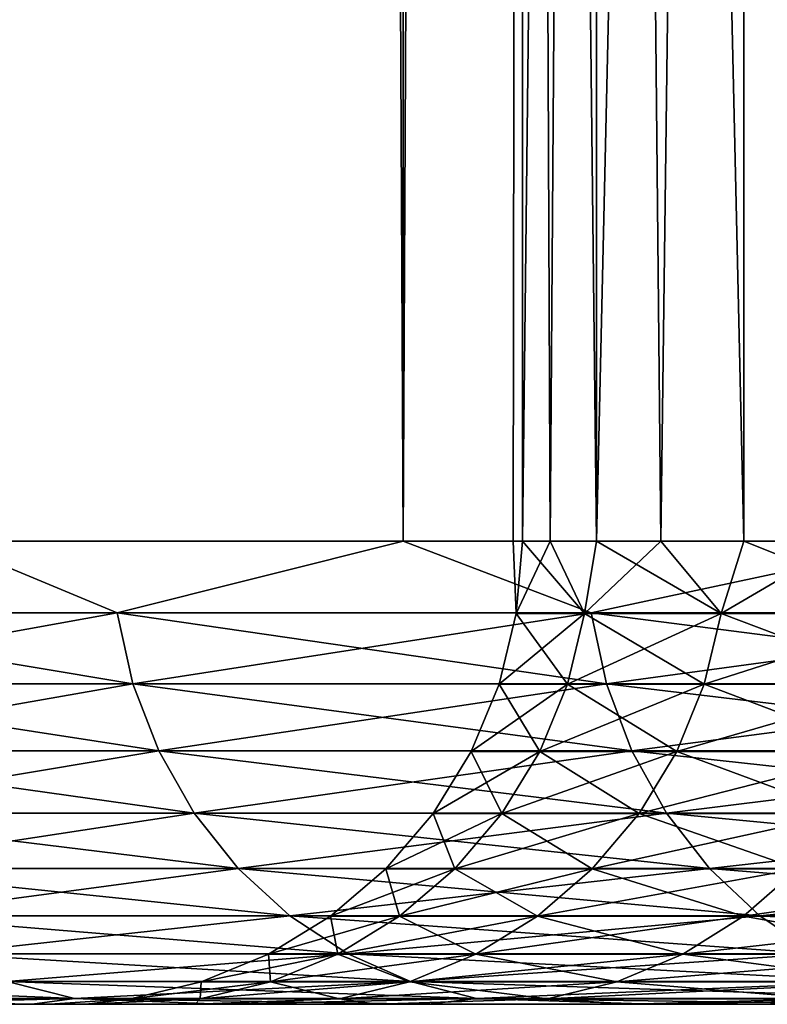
# Model space of a CAD drawing. Header units: metres. Extents: x -30 to 30, y -76 to 64.
# Tile 22 of 256: x -21.532 to -20.726, y -54.5 to -53.437. Entities that reach past the tile are written whole.
import ezdxf

# ---------------------------------------------------------------- set-up
doc = ezdxf.new("R2010")
doc.units = ezdxf.units.M
doc.layers.add('solid_508511', color=7, linetype='CONTINUOUS')

msp = doc.modelspace()

# ---------------------------------------------------------------- linework, layer by layer
at = {"layer": 'solid_508511'}
for points in [[(-21.612926, -54, -7.866474), (-21.612942, 57.5, -7.866432), (-21.118973, 57.5, -9.109824)], [(-21.118967, -54, 9.109844), (-21.118973, 57.5, 9.109824), (-21.612942, 57.5, 7.866432)], [(-21.612926, -54, 7.866474), (-21.118967, -54, 9.109844), (-21.612942, 57.5, 7.866432)], [(-21.118967, -54, -9.109844), (-21.612926, -54, -7.866474), (-21.118973, 57.5, -9.109824)], [(-21.118967, -54, -9.109844), (-21.118973, 57.5, -9.109824), (-20.553535, 57.5, -10.32241)], [(-20.553547, -54, 10.32239), (-20.553535, 57.5, 10.32241), (-21.118973, 57.5, 9.109824)], [(-21.118967, -54, 9.109844), (-20.553547, -54, 10.32239), (-21.118973, 57.5, 9.109824)], [(-20.553547, -54, -10.32239), (-21.118967, -54, -9.109844), (-20.553535, 57.5, -10.32241)], [(-21, -54, 0), (-20.990051, -47, -0.646235), (-20.990051, -47, 0.646235)], [(-21, -54, 0), (-20.99004, -54, -0.646696), (-20.990051, -47, -0.646235)], [(-20.99004, -54, 0.646696), (-21, -54, 0), (-20.990051, -47, 0.646235)], [(-20.910418, -54, -1.937636), (-20.910406, -47, -1.937678), (-20.990051, -47, -0.646235)], [(-20.960171, -54, -1.292779), (-20.910418, -54, -1.937636), (-20.990051, -47, -0.646235)], [(-20.99004, -54, -0.646696), (-20.960171, -54, -1.292779), (-20.990051, -47, -0.646235)], [(-20.99004, -54, 0.646696), (-20.990051, -47, 0.646235), (-20.910406, -47, 1.937678)], [(-20.960171, -54, 1.292779), (-20.99004, -54, 0.646696), (-20.910406, -47, 1.937678)], [(-20.910418, -54, 1.937636), (-20.960171, -54, 1.292779), (-20.910406, -47, 1.937678)], [(-20.910418, -54, -1.937636), (-20.84083, -54, -2.580654), (-20.910406, -47, -1.937678)], [(-20.910418, -54, 1.937636), (-20.910406, -47, 1.937678), (-20.751429, -47, 3.221513)], [(-20.84083, -54, 2.580654), (-20.910418, -54, 1.937636), (-20.751429, -47, 3.221513)], [(-20.751474, -54, -3.221225), (-20.751429, -47, -3.221513), (-20.910406, -47, -1.937678)], [(-20.84083, -54, -2.580654), (-20.751474, -54, -3.221225), (-20.910406, -47, -1.937678)], [(-20.751474, -54, 3.221225), (-20.84083, -54, 2.580654), (-20.751429, -47, 3.221513)], [(-20.751474, -54, -3.221225), (-20.642435, -54, -3.85874), (-20.751429, -47, -3.221513)], [(-20.642435, -54, 3.85874), (-20.751474, -54, 3.221225), (-20.751429, -47, 3.221513)], [(-20.642435, -54, -3.85874), (-20.513906, -47, -4.492183), (-20.751429, -47, -3.221513)], [(-20.642435, -54, 3.85874), (-20.751429, -47, 3.221513), (-20.513906, -47, 4.492183)], [(-21.868538, -54.077595, 7.105519), (-21.427227, -54.077595, 8.34238), (-21.612926, -54, 7.866474)], [(-21.427227, -54.077595, -8.34238), (-21.868538, -54.077595, -7.105519), (-21.612926, -54, -7.866474)], [(-21.427227, -54.077595, 8.34238), (-21.118967, -54, 9.109844), (-21.612926, -54, 7.866474)], [(-21.427227, -54.077595, -8.34238), (-21.612926, -54, -7.866474), (-21.118967, -54, -9.109844)], [(-21.427227, -54.077595, 8.34238), (-20.916025, -54.077595, 9.552029), (-21.118967, -54, 9.109844)], [(-20.916025, -54.077595, -9.552029), (-21.427227, -54.077595, -8.34238), (-21.118967, -54, -9.109844)], [(-20.916025, -54.077595, 9.552029), (-20.553547, -54, 10.32239), (-21.118967, -54, 9.109844)], [(-20.916025, -54.077595, -9.552029), (-21.118967, -54, -9.109844), (-20.553547, -54, -10.32239)], [(-20.996931, -54.078217, -0.622482), (-20.99004, -54, -0.646696), (-21, -54, 0)], [(-20.996931, -54.078217, 0.622482), (-21, -54, 0), (-20.99004, -54, 0.646696)], [(-20.996931, -54.078217, -0.622482), (-21, -54, 0), (-20.996931, -54.078217, 0.622482)], [(-20.923178, -54.078217, -1.86526), (-20.99004, -54, -0.646696), (-20.996931, -54.078217, -0.622482)], [(-20.996931, -54.078217, 0.622482), (-20.99004, -54, 0.646696), (-20.960171, -54, 1.292779)], [(-20.996931, -54.078217, 0.622482), (-20.960171, -54, 1.292779), (-20.923178, -54.078217, 1.86526)], [(-20.923178, -54.078217, -1.86526), (-20.960171, -54, -1.292779), (-20.99004, -54, -0.646696)], [(-20.923178, -54.078217, -1.86526), (-20.910418, -54, -1.937636), (-20.960171, -54, -1.292779)], [(-20.923178, -54.078217, 1.86526), (-20.960171, -54, 1.292779), (-20.910418, -54, 1.937636)], [(-20.775932, -54.078217, -3.101487), (-20.910418, -54, -1.937636), (-20.923178, -54.078217, -1.86526)], [(-20.923178, -54.078217, 1.86526), (-20.910418, -54, 1.937636), (-20.84083, -54, 2.580654)], [(-20.923178, -54.078217, 1.86526), (-20.84083, -54, 2.580654), (-20.775932, -54.078217, 3.101487)], [(-20.916025, -54.077595, 9.552029), (-20.336599, -54.077595, 10.730521), (-20.553547, -54, 10.32239)], [(-20.336599, -54.077595, -10.730521), (-20.916025, -54.077595, -9.552029), (-20.553547, -54, -10.32239)], [(-20.775932, -54.078217, -3.101487), (-20.84083, -54, -2.580654), (-20.910418, -54, -1.937636)], [(-20.775932, -54.078217, -3.101487), (-20.751474, -54, -3.221225), (-20.84083, -54, -2.580654)], [(-20.775932, -54.078217, 3.101487), (-20.84083, -54, 2.580654), (-20.751474, -54, 3.221225)], [(-20.55571, -54.078217, -4.326819), (-20.751474, -54, -3.221225), (-20.775932, -54.078217, -3.101487)], [(-20.775932, -54.078217, 3.101487), (-20.751474, -54, 3.221225), (-20.642435, -54, 3.85874)], [(-20.775932, -54.078217, 3.101487), (-20.642435, -54, 3.85874), (-20.55571, -54.078217, 4.326819)], [(-20.55571, -54.078217, -4.326819), (-20.642435, -54, -3.85874), (-20.751474, -54, -3.221225)], [(-21.410227, -54.153984, 8.33576), (-21.427227, -54.077595, 8.34238), (-21.868538, -54.077595, 7.105519)], [(-21.851187, -54.153984, 7.099881), (-21.410227, -54.153984, 8.33576), (-21.868538, -54.077595, 7.105519)], [(-21.851187, -54.153984, -7.099881), (-21.868538, -54.077595, -7.105519), (-21.427227, -54.077595, -8.34238)], [(-21.410227, -54.153984, -8.33576), (-21.851187, -54.153984, -7.099881), (-21.427227, -54.077595, -8.34238)], [(-20.899429, -54.153984, 9.54445), (-20.916025, -54.077595, 9.552029), (-21.427227, -54.077595, 8.34238)], [(-21.410227, -54.153984, 8.33576), (-20.899429, -54.153984, 9.54445), (-21.427227, -54.077595, 8.34238)], [(-21.410227, -54.153984, -8.33576), (-21.427227, -54.077595, -8.34238), (-20.916025, -54.077595, -9.552029)], [(-20.899429, -54.153984, -9.54445), (-21.410227, -54.153984, -8.33576), (-20.916025, -54.077595, -9.552029)], [(-20.923178, -54.078217, 1.86526), (-20.941446, -54.154583, 1.866889), (-21.015263, -54.154583, 0.623026)], [(-20.996931, -54.078217, 0.622482), (-21.015263, -54.154583, 0.623026), (-21.015263, -54.154583, -0.623026)], [(-20.996931, -54.078217, 0.622482), (-20.923178, -54.078217, 1.86526), (-21.015263, -54.154583, 0.623026)], [(-20.996931, -54.078217, -0.622482), (-21.015263, -54.154583, -0.623026), (-20.941446, -54.154583, -1.866889)], [(-20.996931, -54.078217, -0.622482), (-20.996931, -54.078217, 0.622482), (-21.015263, -54.154583, -0.623026)], [(-20.923178, -54.078217, -1.86526), (-20.996931, -54.078217, -0.622482), (-20.941446, -54.154583, -1.866889)], [(-20.775932, -54.078217, 3.101487), (-20.794071, -54.154583, 3.104195), (-20.941446, -54.154583, 1.866889)], [(-20.923178, -54.078217, 1.86526), (-20.775932, -54.078217, 3.101487), (-20.941446, -54.154583, 1.866889)], [(-20.923178, -54.078217, -1.86526), (-20.941446, -54.154583, -1.866889), (-20.794071, -54.154583, -3.104195)], [(-20.775932, -54.078217, -3.101487), (-20.923178, -54.078217, -1.86526), (-20.794071, -54.154583, -3.104195)], [(-20.320463, -54.153984, 10.722008), (-20.336599, -54.077595, 10.730521), (-20.916025, -54.077595, 9.552029)], [(-20.899429, -54.153984, 9.54445), (-20.320463, -54.153984, 10.722008), (-20.916025, -54.077595, 9.552029)], [(-20.899429, -54.153984, -9.54445), (-20.916025, -54.077595, -9.552029), (-20.336599, -54.077595, -10.730521)], [(-20.320463, -54.153984, -10.722008), (-20.899429, -54.153984, -9.54445), (-20.336599, -54.077595, -10.730521)], [(-20.55571, -54.078217, 4.326819), (-20.573658, -54.154583, 4.330596), (-20.794071, -54.154583, 3.104195)], [(-20.775932, -54.078217, 3.101487), (-20.55571, -54.078217, 4.326819), (-20.794071, -54.154583, 3.104195)], [(-20.775932, -54.078217, -3.101487), (-20.794071, -54.154583, -3.104195), (-20.573658, -54.154583, -4.330596)], [(-20.55571, -54.078217, -4.326819), (-20.775932, -54.078217, -3.101487), (-20.573658, -54.154583, -4.330596)], [(-21.382288, -54.226574, 8.324883), (-21.410227, -54.153984, 8.33576), (-21.851187, -54.153984, 7.099881)], [(-21.822674, -54.226574, 7.090617), (-21.382288, -54.226574, 8.324883), (-21.851187, -54.153984, 7.099881)], [(-21.822674, -54.226574, -7.090617), (-21.851187, -54.153984, -7.099881), (-21.410227, -54.153984, -8.33576)], [(-21.382288, -54.226574, -8.324883), (-21.822674, -54.226574, -7.090617), (-21.410227, -54.153984, -8.33576)], [(-20.872158, -54.226574, 9.531996), (-20.899429, -54.153984, 9.54445), (-21.410227, -54.153984, 8.33576)], [(-21.382288, -54.226574, 8.324883), (-20.872158, -54.226574, 9.531996), (-21.410227, -54.153984, 8.33576)], [(-21.382288, -54.226574, -8.324883), (-21.410227, -54.153984, -8.33576), (-20.899429, -54.153984, -9.54445)], [(-20.872158, -54.226574, -9.531996), (-21.382288, -54.226574, -8.324883), (-20.899429, -54.153984, -9.54445)], [(-20.941446, -54.154583, 1.866889), (-20.971399, -54.227135, 1.869559), (-21.045322, -54.227135, 0.623917)], [(-21.015263, -54.154583, 0.623026), (-21.045322, -54.227135, 0.623917), (-21.045322, -54.227135, -0.623917)], [(-21.015263, -54.154583, 0.623026), (-20.941446, -54.154583, 1.866889), (-21.045322, -54.227135, 0.623917)], [(-21.015263, -54.154583, -0.623026), (-21.045322, -54.227135, -0.623917), (-20.971399, -54.227135, -1.869559)], [(-21.015263, -54.154583, -0.623026), (-21.015263, -54.154583, 0.623026), (-21.045322, -54.227135, -0.623917)], [(-20.941446, -54.154583, -1.866889), (-21.015263, -54.154583, -0.623026), (-20.971399, -54.227135, -1.869559)], [(-20.794071, -54.154583, 3.104195), (-20.823814, -54.227135, 3.108635), (-20.971399, -54.227135, 1.869559)], [(-20.941446, -54.154583, 1.866889), (-20.794071, -54.154583, 3.104195), (-20.971399, -54.227135, 1.869559)], [(-20.941446, -54.154583, -1.866889), (-20.971399, -54.227135, -1.869559), (-20.823814, -54.227135, -3.108635)], [(-20.794071, -54.154583, -3.104195), (-20.941446, -54.154583, -1.866889), (-20.823814, -54.227135, -3.108635)], [(-20.293947, -54.226574, 10.708016), (-20.320463, -54.153984, 10.722008), (-20.899429, -54.153984, 9.54445)], [(-20.872158, -54.226574, 9.531996), (-20.293947, -54.226574, 10.708016), (-20.899429, -54.153984, 9.54445)], [(-20.872158, -54.226574, -9.531996), (-20.899429, -54.153984, -9.54445), (-20.320463, -54.153984, -10.722008)], [(-20.293947, -54.226574, -10.708016), (-20.872158, -54.226574, -9.531996), (-20.320463, -54.153984, -10.722008)], [(-20.573658, -54.154583, 4.330596), (-20.603085, -54.227135, 4.336791), (-20.823814, -54.227135, 3.108635)], [(-20.794071, -54.154583, 3.104195), (-20.573658, -54.154583, 4.330596), (-20.823814, -54.227135, 3.108635)], [(-20.794071, -54.154583, -3.104195), (-20.823814, -54.227135, -3.108635), (-20.603085, -54.227135, -4.336791)], [(-20.573658, -54.154583, -4.330596), (-20.794071, -54.154583, -3.104195), (-20.603085, -54.227135, -4.336791)], [(-21.344103, -54.293575, 8.310016), (-21.382288, -54.226574, 8.324883), (-21.822674, -54.226574, 7.090617)], [(-21.783701, -54.293575, 7.077954), (-21.344103, -54.293575, 8.310016), (-21.822674, -54.226574, 7.090617)], [(-21.783701, -54.293575, -7.077954), (-21.822674, -54.226574, -7.090617), (-21.382288, -54.226574, -8.324883)], [(-21.344103, -54.293575, -8.310016), (-21.783701, -54.293575, -7.077954), (-21.382288, -54.226574, -8.324883)], [(-20.834883, -54.293575, 9.514973), (-20.872158, -54.226574, 9.531996), (-21.382288, -54.226574, 8.324883)], [(-21.344103, -54.293575, 8.310016), (-20.834883, -54.293575, 9.514973), (-21.382288, -54.226574, 8.324883)], [(-21.344103, -54.293575, -8.310016), (-21.382288, -54.226574, -8.324883), (-20.872158, -54.226574, -9.531996)], [(-20.834883, -54.293575, -9.514973), (-21.344103, -54.293575, -8.310016), (-20.872158, -54.226574, -9.531996)], [(-20.971399, -54.227135, 1.869559), (-21.012299, -54.294083, 1.873205), (-21.086365, -54.294083, 0.625134)], [(-21.045322, -54.227135, 0.623917), (-21.086365, -54.294083, 0.625134), (-21.086365, -54.294083, -0.625134)], [(-21.045322, -54.227135, 0.623917), (-20.971399, -54.227135, 1.869559), (-21.086365, -54.294083, 0.625134)], [(-21.045322, -54.227135, -0.623917), (-21.086365, -54.294083, -0.625134), (-21.012299, -54.294083, -1.873205)], [(-21.045322, -54.227135, -0.623917), (-21.045322, -54.227135, 0.623917), (-21.086365, -54.294083, -0.625134)], [(-20.971399, -54.227135, -1.869559), (-21.045322, -54.227135, -0.623917), (-21.012299, -54.294083, -1.873205)], [(-20.823814, -54.227135, 3.108635), (-20.864426, -54.294083, 3.114697), (-21.012299, -54.294083, 1.873205)], [(-20.971399, -54.227135, 1.869559), (-20.823814, -54.227135, 3.108635), (-21.012299, -54.294083, 1.873205)], [(-20.971399, -54.227135, -1.869559), (-21.012299, -54.294083, -1.873205), (-20.864426, -54.294083, -3.114697)], [(-20.823814, -54.227135, -3.108635), (-20.971399, -54.227135, -1.869559), (-20.864426, -54.294083, -3.114697)], [(-20.257706, -54.293575, 10.688893), (-20.293947, -54.226574, 10.708016), (-20.872158, -54.226574, 9.531996)], [(-20.834883, -54.293575, 9.514973), (-20.257706, -54.293575, 10.688893), (-20.872158, -54.226574, 9.531996)], [(-20.834883, -54.293575, -9.514973), (-20.872158, -54.226574, -9.531996), (-20.293947, -54.226574, -10.708016)], [(-20.603085, -54.227135, 4.336791), (-20.643267, -54.294083, 4.345249), (-20.864426, -54.294083, 3.114697)], [(-20.823814, -54.227135, 3.108635), (-20.603085, -54.227135, 4.336791), (-20.864426, -54.294083, 3.114697)], [(-20.823814, -54.227135, -3.108635), (-20.864426, -54.294083, -3.114697), (-20.643267, -54.294083, -4.345249)], [(-20.257706, -54.293575, -10.688893), (-20.834883, -54.293575, -9.514973), (-20.293947, -54.226574, -10.708016)], [(-20.603085, -54.227135, -4.336791), (-20.823814, -54.227135, -3.108635), (-20.643267, -54.294083, -4.345249)], [(-21.296612, -54.353333, 8.291526), (-21.344103, -54.293575, 8.310016), (-21.783701, -54.293575, 7.077954)], [(-21.735231, -54.353333, 7.062205), (-21.296612, -54.353333, 8.291526), (-21.783701, -54.293575, 7.077954)], [(-21.735231, -54.353333, -7.062205), (-21.783701, -54.293575, -7.077954), (-21.344103, -54.293575, -8.310016)], [(-21.296612, -54.353333, -8.291526), (-21.735231, -54.353333, -7.062205), (-21.344103, -54.293575, -8.310016)], [(-20.788525, -54.353333, 9.493801), (-20.834883, -54.293575, 9.514973), (-21.344103, -54.293575, 8.310016)], [(-21.296612, -54.353333, 8.291526), (-20.788525, -54.353333, 9.493801), (-21.344103, -54.293575, 8.310016)], [(-21.296612, -54.353333, -8.291526), (-21.344103, -54.293575, -8.310016), (-20.834883, -54.293575, -9.514973)], [(-20.788525, -54.353333, -9.493801), (-21.296612, -54.353333, -8.291526), (-20.834883, -54.293575, -9.514973)], [(-21.012299, -54.294083, 1.873205), (-21.063137, -54.353775, 1.877737), (-21.137383, -54.353775, 0.626646)], [(-21.086365, -54.294083, 0.625134), (-21.137383, -54.353775, 0.626646), (-21.137383, -54.353775, -0.626646)], [(-21.086365, -54.294083, 0.625134), (-21.012299, -54.294083, 1.873205), (-21.137383, -54.353775, 0.626646)], [(-21.086365, -54.294083, -0.625134), (-21.137383, -54.353775, -0.626646), (-21.063137, -54.353775, -1.877737)], [(-21.086365, -54.294083, -0.625134), (-21.086365, -54.294083, 0.625134), (-21.137383, -54.353775, -0.626646)], [(-21.012299, -54.294083, -1.873205), (-21.086365, -54.294083, -0.625134), (-21.063137, -54.353775, -1.877737)], [(-20.864426, -54.294083, 3.114697), (-20.914906, -54.353775, 3.122233), (-21.063137, -54.353775, 1.877737)], [(-21.012299, -54.294083, 1.873205), (-20.864426, -54.294083, 3.114697), (-21.063137, -54.353775, 1.877737)], [(-21.012299, -54.294083, -1.873205), (-21.063137, -54.353775, -1.877737), (-20.914906, -54.353775, -3.122233)], [(-20.864426, -54.294083, -3.114697), (-21.012299, -54.294083, -1.873205), (-20.914906, -54.353775, -3.122233)], [(-20.643267, -54.294083, 4.345249), (-20.693211, -54.353775, 4.355762), (-20.914906, -54.353775, 3.122233)], [(-20.864426, -54.294083, 3.114697), (-20.643267, -54.294083, 4.345249), (-20.914906, -54.353775, 3.122233)], [(-20.864426, -54.294083, -3.114697), (-20.914906, -54.353775, -3.122233), (-20.693211, -54.353775, -4.355762)], [(-20.643267, -54.294083, -4.345249), (-20.864426, -54.294083, -3.114697), (-20.693211, -54.353775, -4.355762)], [(-20.212631, -54.353333, 10.665111), (-20.257706, -54.293575, 10.688893), (-20.834883, -54.293575, 9.514973)], [(-20.788525, -54.353333, 9.493801), (-20.212631, -54.353333, 10.665111), (-20.834883, -54.293575, 9.514973)], [(-20.788525, -54.353333, -9.493801), (-20.834883, -54.293575, -9.514973), (-20.257706, -54.293575, -10.688893)], [(-20.212631, -54.353333, -10.665111), (-20.788525, -54.353333, -9.493801), (-20.257706, -54.293575, -10.688893)], [(-21.240986, -54.404369, 8.269869), (-21.296612, -54.353333, 8.291526), (-21.735231, -54.353333, 7.062205)], [(-21.678461, -54.404369, 7.043759), (-21.240986, -54.404369, 8.269869), (-21.735231, -54.353333, 7.062205)], [(-21.678461, -54.404369, -7.043759), (-21.735231, -54.353333, -7.062205), (-21.296612, -54.353333, -8.291526)], [(-21.240986, -54.404369, -8.269869), (-21.678461, -54.404369, -7.043759), (-21.296612, -54.353333, -8.291526)], [(-20.734228, -54.404369, 9.469005), (-20.788525, -54.353333, 9.493801), (-21.296612, -54.353333, 8.291526)], [(-21.240986, -54.404369, 8.269869), (-20.734228, -54.404369, 9.469005), (-21.296612, -54.353333, 8.291526)], [(-21.240986, -54.404369, -8.269869), (-21.296612, -54.353333, -8.291526), (-20.788525, -54.353333, -9.493801)], [(-20.734228, -54.404369, -9.469005), (-21.240986, -54.404369, -8.269869), (-20.788525, -54.353333, -9.493801)], [(-21.063137, -54.353775, 1.877737), (-21.122656, -54.404739, 1.883044), (-21.197111, -54.404739, 0.628417)], [(-21.137383, -54.353775, 0.626646), (-21.197111, -54.404739, 0.628417), (-21.197111, -54.404739, -0.628417)], [(-21.137383, -54.353775, 0.626646), (-21.063137, -54.353775, 1.877737), (-21.197111, -54.404739, 0.628417)], [(-21.137383, -54.353775, -0.626646), (-21.197111, -54.404739, -0.628417), (-21.122656, -54.404739, -1.883044)], [(-21.137383, -54.353775, -0.626646), (-21.137383, -54.353775, 0.626646), (-21.197111, -54.404739, -0.628417)], [(-21.063137, -54.353775, -1.877737), (-21.137383, -54.353775, -0.626646), (-21.122656, -54.404739, -1.883044)], [(-20.914906, -54.353775, 3.122233), (-20.974007, -54.404739, 3.131056), (-21.122656, -54.404739, 1.883044)], [(-21.063137, -54.353775, 1.877737), (-20.914906, -54.353775, 3.122233), (-21.122656, -54.404739, 1.883044)], [(-21.063137, -54.353775, -1.877737), (-21.122656, -54.404739, -1.883044), (-20.974007, -54.404739, -3.131056)], [(-20.914906, -54.353775, -3.122233), (-21.063137, -54.353775, -1.877737), (-20.974007, -54.404739, -3.131056)], [(-20.693211, -54.353775, 4.355762), (-20.751684, -54.404739, 4.36807), (-20.974007, -54.404739, 3.131056)], [(-20.914906, -54.353775, 3.122233), (-20.693211, -54.353775, 4.355762), (-20.974007, -54.404739, 3.131056)], [(-20.914906, -54.353775, -3.122233), (-20.974007, -54.404739, -3.131056), (-20.751684, -54.404739, -4.36807)], [(-20.693211, -54.353775, -4.355762), (-20.914906, -54.353775, -3.122233), (-20.751684, -54.404739, -4.36807)], [(-20.159838, -54.404369, 10.637254), (-20.212631, -54.353333, 10.665111), (-20.788525, -54.353333, 9.493801)], [(-20.734228, -54.404369, 9.469005), (-20.159838, -54.404369, 10.637254), (-20.788525, -54.353333, 9.493801)], [(-20.734228, -54.404369, -9.469005), (-20.788525, -54.353333, -9.493801), (-20.212631, -54.353333, -10.665111)], [(-20.398829, -54.353775, 5.57399), (-20.456472, -54.404739, 5.589742), (-20.751684, -54.404739, 4.36807)], [(-20.693211, -54.353775, 4.355762), (-20.398829, -54.353775, 5.57399), (-20.751684, -54.404739, 4.36807)], [(-20.693211, -54.353775, -4.355762), (-20.751684, -54.404739, -4.36807), (-20.456472, -54.404739, -5.589742)], [(-20.159838, -54.404369, -10.637254), (-20.734228, -54.404369, -9.469005), (-20.212631, -54.353333, -10.665111)], [(-21.1786, -54.445431, 8.24558), (-21.240986, -54.404369, 8.269869), (-21.678461, -54.404369, 7.043759)], [(-21.61479, -54.445431, 7.023071), (-21.1786, -54.445431, 8.24558), (-21.678461, -54.404369, 7.043759)], [(-21.61479, -54.445431, -7.023071), (-21.678461, -54.404369, -7.043759), (-21.240986, -54.404369, -8.269869)], [(-21.1786, -54.445431, -8.24558), (-21.61479, -54.445431, -7.023071), (-21.240986, -54.404369, -8.269869)], [(-21.122656, -54.404739, 1.883044), (-21.189392, -54.445717, 1.888993), (-21.264082, -54.445717, 0.630402)], [(-21.197111, -54.404739, 0.628417), (-21.264082, -54.445717, 0.630402), (-21.264082, -54.445717, -0.630402)], [(-21.197111, -54.404739, 0.628417), (-21.122656, -54.404739, 1.883044), (-21.264082, -54.445717, 0.630402)], [(-21.197111, -54.404739, -0.628417), (-21.264082, -54.445717, -0.630402), (-21.189392, -54.445717, -1.888993)], [(-21.197111, -54.404739, -0.628417), (-21.197111, -54.404739, 0.628417), (-21.264082, -54.445717, -0.630402)], [(-20.673328, -54.445431, 9.441194), (-20.734228, -54.404369, 9.469005), (-21.240986, -54.404369, 8.269869)], [(-21.1786, -54.445431, 8.24558), (-20.673328, -54.445431, 9.441194), (-21.240986, -54.404369, 8.269869)], [(-21.1786, -54.445431, -8.24558), (-21.240986, -54.404369, -8.269869), (-20.734228, -54.404369, -9.469005)], [(-21.122656, -54.404739, -1.883044), (-21.197111, -54.404739, -0.628417), (-21.189392, -54.445717, -1.888993)], [(-20.974007, -54.404739, 3.131056), (-21.040272, -54.445717, 3.140948), (-21.189392, -54.445717, 1.888993)], [(-21.122656, -54.404739, 1.883044), (-20.974007, -54.404739, 3.131056), (-21.189392, -54.445717, 1.888993)], [(-21.122656, -54.404739, -1.883044), (-21.189392, -54.445717, -1.888993), (-21.040272, -54.445717, -3.140948)], [(-20.673328, -54.445431, -9.441194), (-21.1786, -54.445431, -8.24558), (-20.734228, -54.404369, -9.469005)], [(-20.974007, -54.404739, -3.131056), (-21.122656, -54.404739, -1.883044), (-21.040272, -54.445717, -3.140948)], [(-20.751684, -54.404739, 4.36807), (-20.817247, -54.445717, 4.381871), (-21.040272, -54.445717, 3.140948)], [(-20.974007, -54.404739, 3.131056), (-20.751684, -54.404739, 4.36807), (-21.040272, -54.445717, 3.140948)], [(-20.974007, -54.404739, -3.131056), (-21.040272, -54.445717, -3.140948), (-20.817247, -54.445717, -4.381871)], [(-20.751684, -54.404739, -4.36807), (-20.974007, -54.404739, -3.131056), (-20.817247, -54.445717, -4.381871)], [(-20.456472, -54.404739, 5.589742), (-20.521103, -54.445717, 5.607402), (-20.817247, -54.445717, 4.381871)], [(-20.751684, -54.404739, 4.36807), (-20.456472, -54.404739, 5.589742), (-20.817247, -54.445717, 4.381871)], [(-20.751684, -54.404739, -4.36807), (-20.817247, -54.445717, -4.381871), (-20.521103, -54.445717, -5.607402)], [(-20.456472, -54.404739, -5.589742), (-20.751684, -54.404739, -4.36807), (-20.521103, -54.445717, -5.607402)], [(-20.100626, -54.445431, 10.606011), (-20.159838, -54.404369, 10.637254), (-20.734228, -54.404369, 9.469005)], [(-20.673328, -54.445431, 9.441194), (-20.100626, -54.445431, 10.606011), (-20.734228, -54.404369, 9.469005)], [(-20.673328, -54.445431, -9.441194), (-20.734228, -54.404369, -9.469005), (-20.159838, -54.404369, -10.637254)], [(-21.110991, -54.475506, 8.219257), (-21.1786, -54.445431, 8.24558), (-21.61479, -54.445431, 7.023071)], [(-21.54579, -54.475506, 7.000651), (-21.110991, -54.475506, 8.219257), (-21.61479, -54.445431, 7.023071)], [(-21.54579, -54.475506, -7.000651), (-21.61479, -54.445431, -7.023071), (-21.1786, -54.445431, -8.24558)], [(-21.110991, -54.475506, -8.219257), (-21.54579, -54.475506, -7.000651), (-21.1786, -54.445431, -8.24558)], [(-21.189392, -54.445717, 1.888993), (-21.261694, -54.475697, 1.895438), (-21.336639, -54.475697, 0.632553)], [(-21.264082, -54.445717, 0.630402), (-21.336639, -54.475697, 0.632553), (-21.336639, -54.475697, -0.632553)], [(-21.264082, -54.445717, 0.630402), (-21.189392, -54.445717, 1.888993), (-21.336639, -54.475697, 0.632553)], [(-21.264082, -54.445717, -0.630402), (-21.336639, -54.475697, -0.632553), (-21.261694, -54.475697, -1.895438)], [(-21.264082, -54.445717, -0.630402), (-21.264082, -54.445717, 0.630402), (-21.336639, -54.475697, -0.632553)], [(-21.189392, -54.445717, -1.888993), (-21.264082, -54.445717, -0.630402), (-21.261694, -54.475697, -1.895438)], [(-21.040272, -54.445717, 3.140948), (-21.112066, -54.475697, 3.151666), (-21.261694, -54.475697, 1.895438)], [(-21.189392, -54.445717, 1.888993), (-21.040272, -54.445717, 3.140948), (-21.261694, -54.475697, 1.895438)], [(-21.189392, -54.445717, -1.888993), (-21.261694, -54.475697, -1.895438), (-21.112066, -54.475697, -3.151666)], [(-21.040272, -54.445717, -3.140948), (-21.189392, -54.445717, -1.888993), (-21.112066, -54.475697, -3.151666)], [(-20.607334, -54.475506, 9.411054), (-20.673328, -54.445431, 9.441194), (-21.1786, -54.445431, 8.24558)], [(-21.110991, -54.475506, 8.219257), (-20.607334, -54.475506, 9.411054), (-21.1786, -54.445431, 8.24558)], [(-21.110991, -54.475506, -8.219257), (-21.1786, -54.445431, -8.24558), (-20.673328, -54.445431, -9.441194)], [(-20.817247, -54.445717, 4.381871), (-20.888281, -54.475697, 4.396822), (-21.112066, -54.475697, 3.151666)], [(-21.040272, -54.445717, 3.140948), (-20.817247, -54.445717, 4.381871), (-21.112066, -54.475697, 3.151666)], [(-21.040272, -54.445717, -3.140948), (-21.112066, -54.475697, -3.151666), (-20.888281, -54.475697, -4.396822)], [(-20.607334, -54.475506, -9.411054), (-21.110991, -54.475506, -8.219257), (-20.673328, -54.445431, -9.441194)], [(-20.817247, -54.445717, -4.381871), (-21.040272, -54.445717, -3.140948), (-20.888281, -54.475697, -4.396822)], [(-20.521103, -54.445717, 5.607402), (-20.591125, -54.475697, 5.626535), (-20.888281, -54.475697, 4.396822)], [(-20.817247, -54.445717, 4.381871), (-20.521103, -54.445717, 5.607402), (-20.888281, -54.475697, 4.396822)], [(-20.817247, -54.445717, -4.381871), (-20.888281, -54.475697, -4.396822), (-20.591125, -54.475697, -5.626535)], [(-20.521103, -54.445717, -5.607402), (-20.817247, -54.445717, -4.381871), (-20.591125, -54.475697, -5.626535)], [(-21.47316, -54.493843, 6.977053), (-21.54579, -54.475506, 7.000651), (-21.910309, -54.475506, 5.759211)], [(-21.836452, -54.493843, 5.739797), (-21.47316, -54.493843, 6.977053), (-21.910309, -54.475506, 5.759211)], [(-21.47316, -54.493843, -6.977053), (-21.836452, -54.493843, -5.739797), (-21.54579, -54.475506, -7.000651)], [(-21.039829, -54.493843, 8.191551), (-21.110991, -54.475506, 8.219257), (-21.54579, -54.475506, 7.000651)], [(-21.47316, -54.493843, 6.977053), (-21.039829, -54.493843, 8.191551), (-21.54579, -54.475506, 7.000651)], [(-21.47316, -54.493843, -6.977053), (-21.54579, -54.475506, -7.000651), (-21.110991, -54.475506, -8.219257)], [(-21.039829, -54.493843, -8.191551), (-21.47316, -54.493843, -6.977053), (-21.110991, -54.475506, -8.219257)], [(-21.261694, -54.475697, 1.895438), (-21.337782, -54.493942, 1.902221), (-21.412996, -54.493942, 0.634817)], [(-21.336639, -54.475697, 0.632553), (-21.412996, -54.493942, 0.634817), (-21.412996, -54.493942, -0.634817)], [(-21.336639, -54.475697, 0.632553), (-21.261694, -54.475697, 1.895438), (-21.412996, -54.493942, 0.634817)], [(-21.336639, -54.475697, -0.632553), (-21.412996, -54.493942, -0.634817), (-21.337782, -54.493942, -1.902221)], [(-21.336639, -54.475697, -0.632553), (-21.336639, -54.475697, 0.632553), (-21.412996, -54.493942, -0.634817)], [(-21.112066, -54.475697, 3.151666), (-21.187618, -54.493942, 3.162944), (-21.337782, -54.493942, 1.902221)], [(-21.261694, -54.475697, 1.895438), (-21.112066, -54.475697, 3.151666), (-21.337782, -54.493942, 1.902221)], [(-21.261694, -54.475697, -1.895438), (-21.337782, -54.493942, -1.902221), (-21.187618, -54.493942, -3.162944)], [(-21.261694, -54.475697, -1.895438), (-21.336639, -54.475697, -0.632553), (-21.337782, -54.493942, -1.902221)], [(-21.112066, -54.475697, -3.151666), (-21.261694, -54.475697, -1.895438), (-21.187618, -54.493942, -3.162944)], [(-20.888281, -54.475697, 4.396822), (-20.963032, -54.493942, 4.412557), (-21.187618, -54.493942, 3.162944)], [(-21.112066, -54.475697, 3.151666), (-20.888281, -54.475697, 4.396822), (-21.187618, -54.493942, 3.162944)], [(-21.112066, -54.475697, -3.151666), (-21.187618, -54.493942, -3.162944), (-20.963032, -54.493942, -4.412557)], [(-20.888281, -54.475697, -4.396822), (-21.112066, -54.475697, -3.151666), (-20.963032, -54.493942, -4.412557)], [(-20.537868, -54.493843, 9.379331), (-20.607334, -54.475506, 9.411054), (-21.110991, -54.475506, 8.219257)], [(-21.039829, -54.493843, 8.191551), (-20.537868, -54.493843, 9.379331), (-21.110991, -54.475506, 8.219257)], [(-21.039829, -54.493843, -8.191551), (-21.110991, -54.475506, -8.219257), (-20.607334, -54.475506, -9.411054)], [(-20.537868, -54.493843, -9.379331), (-21.039829, -54.493843, -8.191551), (-20.607334, -54.475506, -9.411054)], [(-20.591125, -54.475697, 5.626535), (-20.664812, -54.493942, 5.646671), (-20.963032, -54.493942, 4.412557)], [(-20.888281, -54.475697, 4.396822), (-20.591125, -54.475697, 5.626535), (-20.963032, -54.493942, 4.412557)], [(-20.888281, -54.475697, -4.396822), (-20.963032, -54.493942, -4.412557), (-20.664812, -54.493942, -5.646671)], [(-20.591125, -54.475697, -5.626535), (-20.888281, -54.475697, -4.396822), (-20.664812, -54.493942, -5.646671)], [(-21.47316, -54.493843, -6.977053), (-21.704166, -54.5, -5.931194), (-21.836452, -54.493843, -5.739797)], [(-21.836452, -54.493843, 5.739797), (-21.704163, -54.5, 5.931206), (-21.518864, -54.5, 6.571792)], [(-21.836452, -54.493843, 5.739797), (-21.518864, -54.5, 6.571792), (-21.47316, -54.493843, 6.977053)], [(-21.47316, -54.493843, -6.977053), (-21.518867, -54.5, -6.571779), (-21.704166, -54.5, -5.931194)], [(-21.47316, -54.493843, -6.977053), (-21.314621, -54.5, -7.206728), (-21.518867, -54.5, -6.571779)], [(-21.47316, -54.493843, 6.977053), (-21.518864, -54.5, 6.571792), (-21.314617, -54.5, 7.20674)], [(-21.412996, -54.493942, 0.634817), (-21.460735, -54.5, 1.298749), (-21.5, -54.5, 0.000016)], [(-21.412996, -54.493942, -0.634817), (-21.5, -54.5, 0.000016), (-21.460737, -54.5, -1.298717)], [(-21.412996, -54.493942, -0.634817), (-21.412996, -54.493942, 0.634817), (-21.5, -54.5, 0.000016)], [(-21.039829, -54.493843, -8.191551), (-21.314621, -54.5, -7.206728), (-21.47316, -54.493843, -6.977053)], [(-21.47316, -54.493843, 6.977053), (-21.314617, -54.5, 7.20674), (-21.091675, -54.5, 7.835252)], [(-21.47316, -54.493843, 6.977053), (-21.091675, -54.5, 7.835252), (-21.039829, -54.493843, 8.191551)], [(-21.337782, -54.493942, -1.902221), (-21.460737, -54.5, -1.298717), (-21.343086, -54.5, -2.592785)], [(-21.337782, -54.493942, -1.902221), (-21.412996, -54.493942, -0.634817), (-21.460737, -54.5, -1.298717)], [(-21.337782, -54.493942, 1.902221), (-21.343082, -54.5, 2.592816), (-21.460735, -54.5, 1.298749)], [(-21.412996, -54.493942, 0.634817), (-21.337782, -54.493942, 1.902221), (-21.460735, -54.5, 1.298749)], [(-21.187618, -54.493942, -3.162944), (-21.343086, -54.5, -2.592785), (-21.147482, -54.5, -3.877367)], [(-21.187618, -54.493942, -3.162944), (-21.337782, -54.493942, -1.902221), (-21.343086, -54.5, -2.592785)], [(-21.187618, -54.493942, 3.162944), (-21.147476, -54.5, 3.877398), (-21.343082, -54.5, 2.592816)], [(-21.337782, -54.493942, 1.902221), (-21.187618, -54.493942, 3.162944), (-21.343082, -54.5, 2.592816)], [(-21.039829, -54.493843, -8.191551), (-21.091679, -54.5, -7.835239), (-21.314621, -54.5, -7.206728)], [(-21.187618, -54.493942, 3.162944), (-20.963032, -54.493942, 4.412557), (-21.147476, -54.5, 3.877398)], [(-20.963032, -54.493942, -4.412557), (-21.187618, -54.493942, -3.162944), (-21.147482, -54.5, -3.877367)], [(-20.963032, -54.493942, -4.412557), (-21.147482, -54.5, -3.877367), (-20.874653, -54.5, -5.1477)], [(-20.963032, -54.493942, 4.412557), (-20.874645, -54.5, 5.147731), (-21.147476, -54.5, 3.877398)], [(-21.039829, -54.493843, -8.191551), (-20.850203, -54.5, -8.456894), (-21.091679, -54.5, -7.835239)], [(-21.039829, -54.493843, 8.191551), (-21.091675, -54.5, 7.835252), (-20.850197, -54.5, 8.456906)], [(-20.537868, -54.493843, -9.379331), (-20.850203, -54.5, -8.456894), (-21.039829, -54.493843, -8.191551)], [(-21.039829, -54.493843, 8.191551), (-20.850197, -54.5, 8.456906), (-20.590363, -54.5, 9.071212)], [(-21.039829, -54.493843, 8.191551), (-20.590363, -54.5, 9.071212), (-20.537868, -54.493843, 9.379331)], [(-20.963032, -54.493942, 4.412557), (-20.664812, -54.493942, 5.646671), (-20.874645, -54.5, 5.147731)], [(-20.664812, -54.493942, -5.646671), (-20.963032, -54.493942, -4.412557), (-20.874653, -54.5, -5.1477)], [(-20.664812, -54.493942, -5.646671), (-20.874653, -54.5, -5.1477), (-20.52557, -54.5, -6.399287)], [(-20.664812, -54.493942, 5.646671), (-20.52556, -54.5, 6.399318), (-20.874645, -54.5, 5.147731)], [(-20.537868, -54.493843, -9.379331), (-20.590368, -54.5, -9.071199), (-20.850203, -54.5, -8.456894)], [(-21.704163, -54.5, 5.931206), (-21.704166, -54.5, -5.931194), (-21.518867, -54.5, -6.571779)], [(-21.518864, -54.5, 6.571792), (-21.704163, -54.5, 5.931206), (-21.518867, -54.5, -6.571779)], [(-21.5, -54.5, 0.000016), (-21.518867, -54.5, -6.571779), (-21.314621, -54.5, -7.206728)], [(-21.5, -54.5, 0.000016), (-21.518864, -54.5, 6.571792), (-21.518867, -54.5, -6.571779)], [(-21.343082, -54.5, 2.592816), (-21.314617, -54.5, 7.20674), (-21.518864, -54.5, 6.571792)], [(-21.460735, -54.5, 1.298749), (-21.343082, -54.5, 2.592816), (-21.518864, -54.5, 6.571792)], [(-21.5, -54.5, 0.000016), (-21.460735, -54.5, 1.298749), (-21.518864, -54.5, 6.571792)], [(-21.460737, -54.5, -1.298717), (-21.5, -54.5, 0.000016), (-21.314621, -54.5, -7.206728)], [(-21.343086, -54.5, -2.592785), (-21.460737, -54.5, -1.298717), (-21.314621, -54.5, -7.206728)], [(-21.147482, -54.5, -3.877367), (-21.343086, -54.5, -2.592785), (-21.314621, -54.5, -7.206728)], [(-21.343082, -54.5, 2.592816), (-21.147476, -54.5, 3.877398), (-21.314617, -54.5, 7.20674)], [(-21.147482, -54.5, -3.877367), (-21.314621, -54.5, -7.206728), (-21.091679, -54.5, -7.835239)], [(-21.147476, -54.5, 3.877398), (-21.091675, -54.5, 7.835252), (-21.314617, -54.5, 7.20674)], [(-20.874653, -54.5, -5.1477), (-21.147482, -54.5, -3.877367), (-21.091679, -54.5, -7.835239)], [(-21.147476, -54.5, 3.877398), (-20.874645, -54.5, 5.147731), (-21.091675, -54.5, 7.835252)], [(-20.874653, -54.5, -5.1477), (-21.091679, -54.5, -7.835239), (-20.850203, -54.5, -8.456894)], [(-20.874645, -54.5, 5.147731), (-20.850197, -54.5, 8.456906), (-21.091675, -54.5, 7.835252)], [(-20.874653, -54.5, -5.1477), (-20.850203, -54.5, -8.456894), (-20.590368, -54.5, -9.071199)], [(-20.52557, -54.5, -6.399287), (-20.874653, -54.5, -5.1477), (-20.590368, -54.5, -9.071199)], [(-20.874645, -54.5, 5.147731), (-20.52556, -54.5, 6.399318), (-20.850197, -54.5, 8.456906)], [(-20.52556, -54.5, 6.399318), (-20.590363, -54.5, 9.071212), (-20.850197, -54.5, 8.456906)]]:
    msp.add_3dface(points, dxfattribs=at)

doc.saveas('drawing.dxf')
